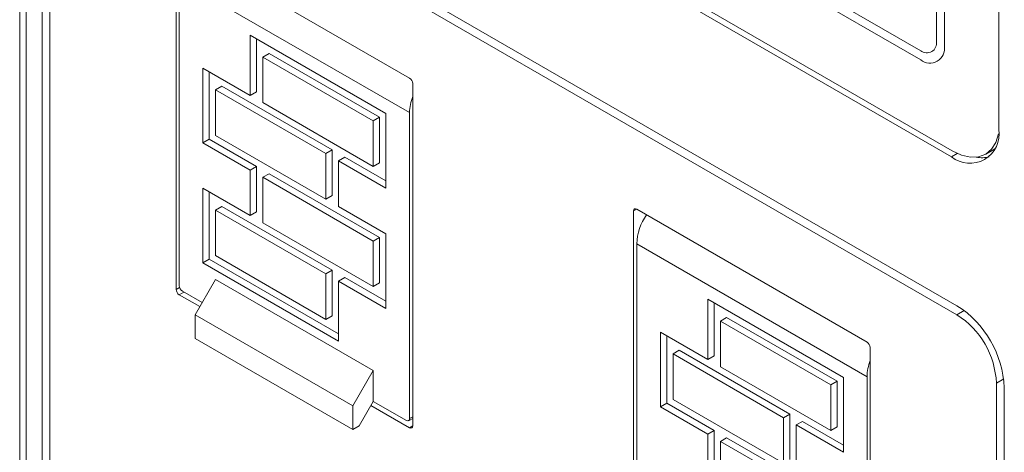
# Model space of a CAD drawing. Header units: millimetres. Extents: x -420 to 420, y -297 to 297.
# Tile 113 of 146: x 210 to 254, y 95 to 115. Entities that reach past the tile are written whole.
import ezdxf

# ---------------------------------------------------------------- set-up
doc = ezdxf.new("R2010")
doc.units = ezdxf.units.MM
doc.header["$MEASUREMENT"] = 0
doc.layers.add('layer 1', color=7, linetype='Continuous')

msp = doc.modelspace()

# ---------------------------------------------------------------- linework, layer by layer
at = {"layer": 'layer 1', "lineweight": 9}
for points in [[(209.5423, 185.8812), (209.5423, 185.8812), (209.5423, 68.5385), (209.5423, 68.5385)], [(209.8352, 185.5926), (209.8352, 185.5926), (209.8352, 68.0107), (209.8352, 68.0107)], [(253.4283, 109.6788), (253.4283, 109.6788), (253.4283, 155.65), (253.4283, 155.65)], [(213.1586, 130.7621), (213.1586, 130.7621), (251.3424, 108.7191), (251.3424, 108.7191)], [(212.9111, 130.6192), (212.9111, 130.6192), (251.307, 108.4538), (251.307, 108.4538)], [(212.6636, 124.2298), (212.6636, 124.2298), (251.5545, 101.7786), (251.5545, 101.7786)], [(212.6636, 123.8215), (212.6636, 123.8215), (251.5545, 101.3703), (251.5545, 101.3703)], [(210.5423, 83.5658), (210.5423, 83.5658), (210.5423, 123.0048), (210.5423, 123.0048)], [(210.8958, 83.3617), (210.8958, 83.3617), (210.8958, 122.8007), (210.8958, 122.8007)], [(216.5527, 117.8611), (216.5527, 117.8611), (216.5527, 102.5102), (216.5527, 102.5102)], [(227.0179, 111.983), (227.0179, 111.983), (216.6941, 117.9428), (216.6941, 117.9428)], [(250.6352, 113.6183), (250.6352, 113.6183), (250.6352, 117.701), (250.6352, 117.701)], [(250.9888, 113.4142), (250.9888, 113.4142), (250.9888, 117.4969), (250.9888, 117.4969)], [(227.0179, 110.4316), (227.0179, 110.4316), (216.6941, 116.3914), (216.6941, 116.3914)], [(216.6941, 116.3914), (216.6941, 116.3914), (216.6941, 102.6735), (216.6941, 102.6735)], [(244.2713, 116.4756), (244.2713, 116.4756), (249.9281, 113.2099), (249.9281, 113.2099)], [(244.2713, 116.0673), (244.2713, 116.0673), (249.9281, 112.8017), (249.9281, 112.8017)], [(219.8761, 113.9012), (219.8761, 113.9012), (225.9572, 110.3907), (225.9572, 110.3907)], [(219.8761, 111.2066), (219.8761, 111.2066), (219.8761, 113.9012), (219.8761, 113.9012)], [(220.1589, 111.3699), (220.1589, 111.3699), (220.1589, 113.7379), (220.1589, 113.7379)], [(220.7246, 113.0847), (220.7246, 113.0847), (220.4418, 112.9214), (220.4418, 112.9214)], [(220.7246, 113.0847), (220.7246, 113.0847), (225.6744, 110.2273), (225.6744, 110.2273)], [(220.4418, 110.8801), (220.4418, 110.8801), (220.4418, 112.9214), (220.4418, 112.9214)], [(220.4418, 112.9214), (220.4418, 112.9214), (225.3915, 110.064), (225.3915, 110.064)], [(217.7548, 112.4312), (217.7548, 112.4312), (219.8761, 111.2066), (219.8761, 111.2066)], [(217.7548, 109.0834), (217.7548, 109.0834), (217.7548, 112.4312), (217.7548, 112.4312)], [(218.0376, 109.2467), (218.0376, 109.2467), (218.0376, 112.268), (218.0376, 112.268)], [(227.1593, 111.7381), (227.1548, 111.8378), (227.102, 111.9292), (227.0179, 111.983)], [(227.1593, 96.3871), (227.1593, 96.3871), (227.1593, 111.7381), (227.1593, 111.7381)], [(218.6033, 111.6147), (218.6033, 111.6147), (218.3205, 111.4514), (218.3205, 111.4514)], [(218.3205, 111.4514), (218.3205, 111.4514), (223.2702, 108.594), (223.2702, 108.594)], [(218.3205, 109.4101), (218.3205, 109.4101), (218.3205, 111.4514), (218.3205, 111.4514)], [(218.6033, 111.6147), (218.6033, 111.6147), (223.5531, 108.7573), (223.5531, 108.7573)], [(220.1589, 111.3699), (220.1589, 111.3699), (219.8761, 111.2066), (219.8761, 111.2066)], [(220.4418, 110.8801), (220.4418, 110.8801), (225.3915, 108.0226), (225.3915, 108.0226)], [(227.1593, 111.1562), (227.0704, 110.9247), (227.0226, 110.6795), (227.0179, 110.4316)], [(225.9572, 107.0428), (225.9572, 107.0428), (225.9572, 110.3907), (225.9572, 110.3907)], [(227.0179, 110.4316), (227.0179, 110.4316), (227.0179, 96.7137), (227.0179, 96.7137)], [(225.6744, 110.2273), (225.6744, 110.2273), (225.3915, 110.064), (225.3915, 110.064)], [(225.3915, 108.0226), (225.3915, 108.0226), (225.3915, 110.064), (225.3915, 110.064)], [(225.6744, 108.1859), (225.6744, 108.1859), (225.6744, 110.2273), (225.6744, 110.2273)], [(218.0376, 109.2467), (218.0376, 109.2467), (217.7548, 109.0834), (217.7548, 109.0834)], [(217.7548, 109.0834), (217.7548, 109.0834), (219.8761, 107.8588), (219.8761, 107.8588)], [(218.0376, 109.2467), (218.0376, 109.2467), (220.1589, 108.0221), (220.1589, 108.0221)], [(218.3205, 109.4101), (218.3205, 109.4101), (223.2702, 106.5527), (223.2702, 106.5527)], [(223.5531, 108.7573), (223.5531, 108.7573), (223.2702, 108.594), (223.2702, 108.594)], [(223.2702, 106.5527), (223.2702, 106.5527), (223.2702, 108.594), (223.2702, 108.594)], [(223.5531, 106.7159), (223.5531, 106.7159), (223.5531, 108.7573), (223.5531, 108.7573)], [(251.307, 108.4538), (251.307, 108.4538), (251.5664, 108.6035), (251.5664, 108.6035)], [(252.8422, 108.5706), (252.8422, 108.5706), (253.1251, 108.7339), (253.1251, 108.7339)], [(253.2656, 108.8319), (253.2656, 108.8319), (253.1251, 108.7339), (253.1251, 108.7339)], [(224.1187, 108.4307), (224.1187, 108.4307), (223.8359, 108.2675), (223.8359, 108.2675)], [(223.8359, 106.2261), (223.8359, 106.2261), (223.8359, 108.2675), (223.8359, 108.2675)], [(223.8359, 108.2675), (223.8359, 108.2675), (225.9572, 107.0428), (225.9572, 107.0428)], [(224.1187, 108.4307), (224.1187, 108.4307), (225.9572, 107.3694), (225.9572, 107.3694)], [(225.6744, 108.1859), (225.6744, 108.1859), (225.3915, 108.0226), (225.3915, 108.0226)], [(252.41, 108.4356), (252.6066, 108.3951), (252.8101, 108.4013), (253.0039, 108.4538)], [(219.8761, 107.8588), (219.8761, 107.8588), (220.1589, 108.0221), (220.1589, 108.0221)], [(219.8761, 105.8175), (219.8761, 105.8175), (219.8761, 107.8588), (219.8761, 107.8588)], [(220.1589, 105.9807), (220.1589, 105.9807), (220.1589, 108.0221), (220.1589, 108.0221)], [(220.7246, 107.6955), (220.7246, 107.6955), (220.4418, 107.5322), (220.4418, 107.5322)], [(220.7246, 107.6955), (220.7246, 107.6955), (225.6744, 104.8381), (225.6744, 104.8381)], [(220.4418, 105.4909), (220.4418, 105.4909), (220.4418, 107.5322), (220.4418, 107.5322)], [(220.4418, 107.5322), (220.4418, 107.5322), (225.3915, 104.6748), (225.3915, 104.6748)], [(217.7548, 107.0421), (217.7548, 107.0421), (219.8761, 105.8175), (219.8761, 105.8175)], [(217.7548, 103.6943), (217.7548, 103.6943), (217.7548, 107.0421), (217.7548, 107.0421)], [(218.0376, 103.8575), (218.0376, 103.8575), (218.0376, 106.8788), (218.0376, 106.8788)], [(223.5531, 106.7159), (223.5531, 106.7159), (223.2702, 106.5527), (223.2702, 106.5527)], [(218.6033, 106.2256), (218.6033, 106.2256), (218.3205, 106.0623), (218.3205, 106.0623)], [(218.3205, 104.0209), (218.3205, 104.0209), (218.3205, 106.0623), (218.3205, 106.0623)], [(218.3205, 106.0623), (218.3205, 106.0623), (223.2702, 103.2048), (223.2702, 103.2048)], [(218.6033, 106.2256), (218.6033, 106.2256), (223.5531, 103.3681), (223.5531, 103.3681)], [(220.1589, 105.9807), (220.1589, 105.9807), (219.8761, 105.8175), (219.8761, 105.8175)], [(223.8359, 106.2261), (223.8359, 106.2261), (225.9572, 105.0015), (225.9572, 105.0015)], [(237.2002, 106.1049), (237.2002, 106.1049), (237.0588, 106.0232), (237.0588, 106.0232)], [(237.0588, 106.0232), (237.0588, 106.0232), (237.0588, 90.6722), (237.0588, 90.6722)], [(247.524, 100.1451), (247.524, 100.1451), (237.2002, 106.1049), (237.2002, 106.1049)], [(220.4418, 105.4909), (220.4418, 105.4909), (225.3915, 102.6335), (225.3915, 102.6335)], [(237.6351, 105.8538), (237.3708, 105.4699), (237.22, 105.0192), (237.2002, 104.5534)], [(225.6744, 104.8381), (225.6744, 104.8381), (225.3915, 104.6748), (225.3915, 104.6748)], [(225.3915, 102.6335), (225.3915, 102.6335), (225.3915, 104.6748), (225.3915, 104.6748)], [(225.6744, 102.7967), (225.6744, 102.7967), (225.6744, 104.8381), (225.6744, 104.8381)], [(225.9572, 101.6537), (225.9572, 101.6537), (225.9572, 105.0015), (225.9572, 105.0015)], [(247.524, 98.5937), (247.524, 98.5937), (237.2002, 104.5534), (237.2002, 104.5534)], [(237.2002, 104.5534), (237.2002, 104.5534), (237.2002, 90.8356), (237.2002, 90.8356)], [(218.0376, 103.8575), (218.0376, 103.8575), (217.7548, 103.6943), (217.7548, 103.6943)], [(218.0376, 103.8575), (218.0376, 103.8575), (223.8359, 100.5103), (223.8359, 100.5103)], [(218.3205, 104.0209), (218.3205, 104.0209), (223.2702, 101.1635), (223.2702, 101.1635)], [(217.7548, 103.6943), (217.7548, 103.6943), (223.8359, 100.1837), (223.8359, 100.1837)], [(223.5531, 103.3681), (223.5531, 103.3681), (223.2702, 103.2048), (223.2702, 103.2048)], [(223.5531, 101.3268), (223.5531, 101.3268), (223.5531, 103.3681), (223.5531, 103.3681)], [(218.3205, 102.957), (218.3205, 102.957), (217.4012, 101.3648), (217.4012, 101.3648)], [(225.3915, 98.875), (225.3915, 98.875), (218.3205, 102.957), (218.3205, 102.957)], [(223.2702, 101.1635), (223.2702, 101.1635), (223.2702, 103.2048), (223.2702, 103.2048)], [(224.1187, 103.0416), (224.1187, 103.0416), (223.8359, 102.8783), (223.8359, 102.8783)], [(223.8359, 100.1837), (223.8359, 100.1837), (223.8359, 102.8783), (223.8359, 102.8783)], [(223.8359, 102.8783), (223.8359, 102.8783), (225.9572, 101.6537), (225.9572, 101.6537)], [(224.1187, 103.0416), (224.1187, 103.0416), (225.9572, 101.9802), (225.9572, 101.9802)], [(216.5527, 102.5102), (216.5527, 102.5102), (216.7067, 102.599), (216.7067, 102.599)], [(216.5527, 102.5102), (216.5572, 102.4104), (216.61, 102.319), (216.6941, 102.2652)], [(216.6941, 102.6735), (216.6987, 102.5737), (216.7514, 102.4823), (216.8355, 102.4285)], [(217.7204, 101.9177), (217.7204, 101.9177), (216.8355, 102.4285), (216.8355, 102.4285)], [(225.6744, 102.7967), (225.6744, 102.7967), (225.3915, 102.6335), (225.3915, 102.6335)], [(216.9063, 102.3877), (216.9063, 102.3877), (216.6941, 102.2652), (216.6941, 102.2652)], [(216.6941, 102.2652), (216.6941, 102.2652), (217.6143, 101.734), (217.6143, 101.734)], [(240.3822, 102.0633), (240.3822, 102.0633), (246.4633, 98.5527), (246.4633, 98.5527)], [(240.3822, 99.3687), (240.3822, 99.3687), (240.3822, 102.0633), (240.3822, 102.0633)], [(240.665, 99.532), (240.665, 99.532), (240.665, 101.9), (240.665, 101.9)], [(253.6758, 98.1043), (253.6077, 99.601), (252.8166, 100.9712), (251.5545, 101.7786)], [(251.8826, 101.5597), (251.8826, 101.5597), (251.5545, 101.3703), (251.5545, 101.3703)], [(224.4723, 97.2828), (224.4723, 97.2828), (217.4012, 101.3648), (217.4012, 101.3648)], [(217.4012, 101.3648), (217.4012, 101.3648), (217.4012, 100.3057), (217.4012, 100.3057)], [(223.5531, 101.3268), (223.5531, 101.3268), (223.2702, 101.1635), (223.2702, 101.1635)], [(241.2307, 101.2468), (241.2307, 101.2468), (240.9479, 101.0835), (240.9479, 101.0835)], [(240.9479, 99.0421), (240.9479, 99.0421), (240.9479, 101.0835), (240.9479, 101.0835)], [(240.9479, 101.0835), (240.9479, 101.0835), (245.8976, 98.2261), (245.8976, 98.2261)], [(241.2307, 101.2468), (241.2307, 101.2468), (246.1805, 98.3894), (246.1805, 98.3894)], [(253.3223, 98.3084), (253.2655, 99.5556), (252.6062, 100.6975), (251.5545, 101.3703)], [(224.4723, 96.2237), (224.4723, 96.2237), (217.4012, 100.3057), (217.4012, 100.3057)], [(238.2609, 100.5933), (238.2609, 100.5933), (240.3822, 99.3687), (240.3822, 99.3687)], [(238.2609, 97.2455), (238.2609, 97.2455), (238.2609, 100.5933), (238.2609, 100.5933)], [(238.5437, 97.4088), (238.5437, 97.4088), (238.5437, 100.43), (238.5437, 100.43)], [(239.1094, 99.7768), (239.1094, 99.7768), (238.8266, 99.6135), (238.8266, 99.6135)], [(239.1094, 99.7768), (239.1094, 99.7768), (244.0592, 96.9194), (244.0592, 96.9194)], [(247.6654, 99.9001), (247.6609, 99.9999), (247.6081, 100.0913), (247.524, 100.1451)], [(247.6654, 84.5492), (247.6654, 84.5492), (247.6654, 99.9001), (247.6654, 99.9001)], [(238.8266, 99.6135), (238.8266, 99.6135), (243.7763, 96.7561), (243.7763, 96.7561)], [(238.8266, 97.5722), (238.8266, 97.5722), (238.8266, 99.6135), (238.8266, 99.6135)], [(240.665, 99.532), (240.665, 99.532), (240.3822, 99.3687), (240.3822, 99.3687)], [(247.6654, 99.3183), (247.5765, 99.0868), (247.5287, 98.8416), (247.524, 98.5937)], [(225.3915, 98.875), (225.3915, 98.875), (224.4723, 97.2828), (224.4723, 97.2828)], [(225.3915, 97.4893), (225.3915, 97.4893), (225.3915, 98.875), (225.3915, 98.875)], [(240.9479, 99.0421), (240.9479, 99.0421), (245.8976, 96.1847), (245.8976, 96.1847)], [(246.4633, 95.2049), (246.4633, 95.2049), (246.4633, 98.5527), (246.4633, 98.5527)], [(247.524, 98.5937), (247.524, 98.5937), (247.524, 84.8758), (247.524, 84.8758)], [(253.6503, 98.4978), (253.6503, 98.4978), (253.3223, 98.3084), (253.3223, 98.3084)], [(246.1805, 98.3894), (246.1805, 98.3894), (245.8976, 98.2261), (245.8976, 98.2261)], [(245.8976, 96.1847), (245.8976, 96.1847), (245.8976, 98.2261), (245.8976, 98.2261)], [(246.1805, 96.348), (246.1805, 96.348), (246.1805, 98.3894), (246.1805, 98.3894)], [(253.3223, 58.8695), (253.3223, 58.8695), (253.3223, 98.3084), (253.3223, 98.3084)], [(253.6758, 58.6654), (253.6758, 58.6654), (253.6758, 98.1043), (253.6758, 98.1043)], [(238.8266, 97.5722), (238.8266, 97.5722), (243.7763, 94.7147), (243.7763, 94.7147)], [(224.4723, 97.2828), (224.4723, 97.2828), (224.4723, 96.2237), (224.4723, 96.2237)], [(224.7551, 96.387), (224.7551, 96.387), (225.3915, 97.4893), (225.3915, 97.4893)], [(225.2855, 97.3055), (225.2855, 97.3055), (227.0179, 96.3054), (227.0179, 96.3054)], [(226.8765, 96.632), (226.8765, 96.632), (225.3915, 97.4893), (225.3915, 97.4893)], [(238.5437, 97.4088), (238.5437, 97.4088), (238.2609, 97.2455), (238.2609, 97.2455)], [(238.2609, 97.2455), (238.2609, 97.2455), (240.3822, 96.0209), (240.3822, 96.0209)], [(238.5437, 97.4088), (238.5437, 97.4088), (240.665, 96.1842), (240.665, 96.1842)], [(226.9764, 96.6221), (226.9764, 96.6221), (227.1593, 96.7277), (227.1593, 96.7277)], [(227.0179, 96.7137), (227.0179, 96.7137), (227.1593, 96.7953), (227.1593, 96.7953)], [(244.0592, 96.9194), (244.0592, 96.9194), (243.7763, 96.7561), (243.7763, 96.7561)], [(243.7763, 94.7147), (243.7763, 94.7147), (243.7763, 96.7561), (243.7763, 96.7561)], [(244.0592, 94.878), (244.0592, 94.878), (244.0592, 96.9194), (244.0592, 96.9194)], [(224.4723, 96.2237), (224.4723, 96.2237), (224.7551, 96.387), (224.7551, 96.387)], [(227.0179, 96.3054), (227.0179, 96.3054), (227.1593, 96.3871), (227.1593, 96.3871)], [(244.6248, 96.5928), (244.6248, 96.5928), (244.342, 96.4295), (244.342, 96.4295)], [(244.342, 94.3882), (244.342, 94.3882), (244.342, 96.4295), (244.342, 96.4295)], [(244.342, 96.4295), (244.342, 96.4295), (246.4633, 95.2049), (246.4633, 95.2049)], [(244.6248, 96.5928), (244.6248, 96.5928), (246.4633, 95.5315), (246.4633, 95.5315)], [(246.1805, 96.348), (246.1805, 96.348), (245.8976, 96.1847), (245.8976, 96.1847)], [(240.3822, 96.0209), (240.3822, 96.0209), (240.665, 96.1842), (240.665, 96.1842)], [(240.3822, 93.9795), (240.3822, 93.9795), (240.3822, 96.0209), (240.3822, 96.0209)], [(240.665, 94.1428), (240.665, 94.1428), (240.665, 96.1842), (240.665, 96.1842)], [(241.2307, 95.8576), (241.2307, 95.8576), (240.9479, 95.6943), (240.9479, 95.6943)], [(241.2307, 95.8576), (241.2307, 95.8576), (246.1805, 93.0002), (246.1805, 93.0002)], [(240.9479, 93.653), (240.9479, 93.653), (240.9479, 95.6943), (240.9479, 95.6943)], [(240.9479, 95.6943), (240.9479, 95.6943), (245.8976, 92.8369), (245.8976, 92.8369)]]:
    msp.add_open_spline(points, degree=3, dxfattribs=at)
for points, knots in [([(249.9281, 113.2099), (250.0687, 113.0953), (250.2655, 113.0795), (250.4226, 113.1702), (250.4226, 113.1702), (250.5796, 113.2609), (250.6643, 113.4392), (250.6352, 113.6183)], [0, 0, 0, 0, 0.3333333, 0.3333333, 0.3333333, 0.3333333, 1, 1, 1, 1]), ([(249.9281, 112.8017), (250.139, 112.6297), (250.4342, 112.606), (250.6698, 112.742), (250.6698, 112.742), (250.9054, 112.8781), (251.0324, 113.1456), (250.9888, 113.4142)], [0, 0, 0, 0, 0.3333333, 0.3333333, 0.3333333, 0.3333333, 1, 1, 1, 1]), ([(251.307, 108.4538), (251.7287, 108.1098), (252.319, 108.0623), (252.7903, 108.3344), (252.7903, 108.3344), (253.2615, 108.6066), (253.5154, 109.1416), (253.4283, 109.6788)], [0, 0, 0, 0, 0.3333333, 0.3333333, 0.3333333, 0.3333333, 1, 1, 1, 1]), ([(251.3424, 108.7191), (251.3424, 108.7191), (251.7562, 108.5273), (251.7562, 108.5273), (251.7562, 108.5273), (251.7562, 108.5273), (252.1541, 108.4369), (252.1541, 108.4369), (252.1541, 108.4369), (252.1541, 108.4369), (252.5209, 108.4516), (252.5209, 108.4516), (252.5209, 108.4516), (252.5209, 108.4516), (252.8424, 108.5707), (252.8424, 108.5707), (252.8424, 108.5707), (252.8424, 108.5707), (253.1062, 108.7896), (253.1062, 108.7896), (253.1062, 108.7896), (253.1062, 108.7896), (253.3022, 109.0999), (253.3022, 109.0999), (253.3022, 109.0999), (253.3022, 109.0999), (253.421, 109.48), (253.421, 109.48)], [0, 0, 0, 0, 0.125, 0.125, 0.125, 0.125, 0.25, 0.25, 0.25, 0.25, 0.375, 0.375, 0.375, 0.375, 0.5, 0.5, 0.5, 0.5, 0.625, 0.625, 0.625, 0.625, 0.75, 0.75, 0.75, 0.75, 1, 1, 1, 1]), ([(237.2002, 106.1049), (237.1721, 106.1278), (237.1327, 106.131), (237.1013, 106.1128), (237.1013, 106.1128), (237.0699, 106.0947), (237.053, 106.059), (237.0588, 106.0232)], [0, 0, 0, 0, 0.3333333, 0.3333333, 0.3333333, 0.3333333, 1, 1, 1, 1]), ([(226.8765, 96.632), (226.9046, 96.6091), (226.9439, 96.6059), (226.9753, 96.6241), (226.9753, 96.6241), (227.0068, 96.6422), (227.0237, 96.6779), (227.0179, 96.7137)], [0, 0, 0, 0, 0.3333333, 0.3333333, 0.3333333, 0.3333333, 1, 1, 1, 1]), ([(227.0179, 96.3054), (227.046, 96.2825), (227.0853, 96.2793), (227.1168, 96.2975), (227.1168, 96.2975), (227.1482, 96.3156), (227.1651, 96.3513), (227.1593, 96.3871)], [0, 0, 0, 0, 0.3333333, 0.3333333, 0.3333333, 0.3333333, 1, 1, 1, 1])]:
    msp.add_open_spline(points, degree=3, knots=knots, dxfattribs=at)

doc.saveas('drawing.dxf')
